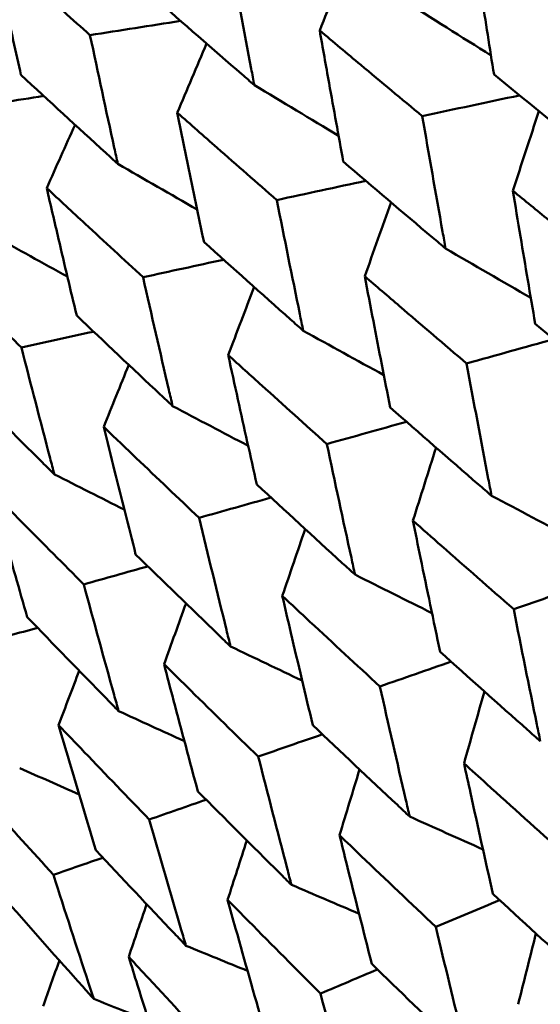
# Model space of a CAD drawing. Header units: millimetres. Extents: x 188 to 1913, y 148 to 2839.
# Tile 122 of 211: x 773.58 to 776.02, y 216.42 to 221.04. Entities that reach past the tile are written whole.
import ezdxf

# ---------------------------------------------------------------- set-up
doc = ezdxf.new("R2010")
doc.units = ezdxf.units.MM
doc.header["$LTSCALE"] = 10
doc.layers.add('Widoczne (ISO)', color=7, linetype='Continuous', lineweight=50)

msp = doc.modelspace()

# ---------------------------------------------------------------- linework, layer by layer
at = {"layer": 'Widoczne (ISO)'}
msp.add_circle((805.9027, 198.2511), 50, dxfattribs=at)
for points, knots in [([(776.1959, 221.0086), (776.0969, 221.0869), (775.998, 221.1654), (775.8335, 221.2965), (775.7676, 221.349), (775.7019, 221.4017)], [0.02104899, 0.02104899, 0.02104899, 0.02104899, 0.0615671, 0.0615671, 0.08866561, 0.08866561, 0.08866561, 0.08866561]), ([(775.7019, 221.4017), (775.7146, 221.3184), (775.7274, 221.2352), (775.7596, 221.0277), (775.7791, 220.9035), (775.7989, 220.7794)], [0.03448054, 0.03448054, 0.03448054, 0.03448054, 0.06157222, 0.06157222, 0.10209717, 0.10209717, 0.10209717, 0.10209717]), ([(773.9066, 220.9646), (773.8244, 221.0381), (773.7423, 221.1118), (773.5909, 221.2482), (773.5215, 221.3108), (773.4523, 221.3735)], [0.02528165, 0.02528165, 0.02528165, 0.02528165, 0.06150593, 0.06150593, 0.09223152, 0.09223152, 0.09223152, 0.09223152]), ([(773.4523, 221.3735), (773.472, 221.2823), (773.4919, 221.1911), (773.5355, 220.9925), (773.5593, 220.8851), (773.5833, 220.7779)], [0.03078053, 0.03078053, 0.03078053, 0.03078053, 0.06149921, 0.06149921, 0.09773041, 0.09773041, 0.09773041, 0.09773041]), ([(774.6763, 220.7307), (774.6714, 220.7558), (774.6666, 220.7809), (774.6276, 220.9845), (774.5939, 221.1632), (774.5607, 221.3422)], [0.0806421, 0.0806421, 0.0806421, 0.0806421, 0.08897282, 0.08897282, 0.14811965, 0.14811965, 0.14811965, 0.14811965]), ([(774.2082, 221.1387), (774.3443, 221.0192), (774.4809, 220.9), (774.6374, 220.7643), (774.6568, 220.7475), (774.6763, 220.7307)], [0.02983351, 0.02983351, 0.02983351, 0.02983351, 0.0889495, 0.0889495, 0.09731113, 0.09731113, 0.09731113, 0.09731113]), ([(775.4627, 220.5853), (775.3664, 220.6652), (775.2703, 220.7452), (775.1103, 220.8789), (775.0462, 220.9325), (774.9823, 220.9862)], [0.02104899, 0.02104899, 0.02104899, 0.02104899, 0.0615671, 0.0615671, 0.08866561, 0.08866561, 0.08866561, 0.08866561]), ([(774.9823, 220.9862), (774.9968, 220.904), (775.0115, 220.8219), (775.0482, 220.617), (775.0705, 220.4944), (775.0931, 220.3719)], [0.03448054, 0.03448054, 0.03448054, 0.03448054, 0.06157222, 0.06157222, 0.10209717, 0.10209717, 0.10209717, 0.10209717]), ([(774.0367, 220.3614), (774.0313, 220.3862), (774.0258, 220.411), (773.982, 220.6117), (773.9441, 220.788), (773.9066, 220.9646)], [0.0806421, 0.0806421, 0.0806421, 0.0806421, 0.08897282, 0.08897282, 0.14811965, 0.14811965, 0.14811965, 0.14811965]), ([(773.5833, 220.7779), (773.7151, 220.6559), (773.8475, 220.5343), (773.9991, 220.3957), (774.0179, 220.3786), (774.0367, 220.3614)], [0.02983351, 0.02983351, 0.02983351, 0.02983351, 0.0889495, 0.0889495, 0.09731113, 0.09731113, 0.09731113, 0.09731113]), ([(775.7989, 220.7794), (775.9416, 220.663), (776.0849, 220.5468), (776.2496, 220.4139), (776.2707, 220.397), (776.2917, 220.38)], [0.02530969, 0.02530969, 0.02530969, 0.02530969, 0.08465152, 0.08465152, 0.09334823, 0.09334823, 0.09334823, 0.09334823]), ([(774.7815, 220.192), (774.688, 220.2735), (774.5948, 220.3552), (774.4395, 220.4917), (774.3774, 220.5464), (774.3154, 220.6012)], [0.02104899, 0.02104899, 0.02104899, 0.02104899, 0.0615671, 0.0615671, 0.08866561, 0.08866561, 0.08866561, 0.08866561]), ([(774.3154, 220.6012), (774.3318, 220.5201), (774.3484, 220.4391), (774.39, 220.237), (774.4152, 220.116), (774.4406, 219.9952)], [0.03448054, 0.03448054, 0.03448054, 0.03448054, 0.06157222, 0.06157222, 0.10209717, 0.10209717, 0.10209717, 0.10209717]), ([(775.5722, 219.9646), (775.5674, 219.9909), (775.5627, 220.0172), (775.5258, 220.2239), (775.494, 220.4044), (775.4627, 220.5853)], [0.07597559, 0.07597559, 0.07597559, 0.07597559, 0.08464777, 0.08464777, 0.14401425, 0.14401425, 0.14401425, 0.14401425]), ([(775.0931, 220.3719), (775.2318, 220.2531), (775.371, 220.1347), (775.5312, 219.9992), (775.5517, 219.9819), (775.5722, 219.9646)], [0.02530969, 0.02530969, 0.02530969, 0.02530969, 0.08465152, 0.08465152, 0.09334823, 0.09334823, 0.09334823, 0.09334823]), ([(774.1549, 219.8302), (774.0644, 219.9135), (773.9741, 219.9969), (773.8239, 220.1362), (773.7638, 220.1921), (773.7038, 220.2481)], [0.02104899, 0.02104899, 0.02104899, 0.02104899, 0.0615671, 0.0615671, 0.08866561, 0.08866561, 0.08866561, 0.08866561]), ([(773.7038, 220.2481), (773.7223, 220.1682), (773.7408, 220.0883), (773.7875, 219.8891), (773.8157, 219.7699), (773.8442, 219.6508)], [0.03448054, 0.03448054, 0.03448054, 0.03448054, 0.06157222, 0.06157222, 0.10209717, 0.10209717, 0.10209717, 0.10209717]), ([(776.378, 219.8349), (776.2701, 219.9224), (776.1624, 220.01), (775.9989, 220.1436), (775.943, 220.1894), (775.887, 220.2353)], [0.01681985, 0.01681985, 0.01681985, 0.01681985, 0.06159108, 0.06159108, 0.08495433, 0.08495433, 0.08495433, 0.08495433]), ([(775.887, 220.2353), (775.8988, 220.1639), (775.9107, 220.0926), (775.9454, 219.8848), (775.9686, 219.7484), (775.992, 219.6121)], [0.03825175, 0.03825175, 0.03825175, 0.03825175, 0.06160817, 0.06160817, 0.10638617, 0.10638617, 0.10638617, 0.10638617]), ([(774.9053, 219.5795), (774.8999, 219.6055), (774.8946, 219.6315), (774.8529, 219.8353), (774.8169, 220.0135), (774.7815, 220.192)], [0.07597559, 0.07597559, 0.07597559, 0.07597559, 0.08464777, 0.08464777, 0.14401425, 0.14401425, 0.14401425, 0.14401425]), ([(774.4406, 219.9952), (774.5751, 219.874), (774.7102, 219.7531), (774.8655, 219.6148), (774.8854, 219.5972), (774.9053, 219.5795)], [0.02530969, 0.02530969, 0.02530969, 0.02530969, 0.08465152, 0.08465152, 0.09334823, 0.09334823, 0.09334823, 0.09334823]), ([(773.5854, 219.5014), (773.498, 219.5865), (773.4109, 219.6717), (773.2658, 219.814), (773.2078, 219.8711), (773.1499, 219.9283)], [0.02104899, 0.02104899, 0.02104899, 0.02104899, 0.0615671, 0.0615671, 0.08866561, 0.08866561, 0.08866561, 0.08866561]), ([(774.2937, 219.2264), (774.2877, 219.252), (774.2817, 219.2776), (774.235, 219.4786), (774.1947, 219.6543), (774.1549, 219.8302)], [0.07597559, 0.07597559, 0.07597559, 0.07597559, 0.08464777, 0.08464777, 0.14401425, 0.14401425, 0.14401425, 0.14401425]), ([(775.6704, 219.4264), (775.5655, 219.5156), (775.4609, 219.605), (775.3021, 219.7413), (775.2478, 219.788), (775.1935, 219.8348)], [0.01681985, 0.01681985, 0.01681985, 0.01681985, 0.06159108, 0.06159108, 0.08495433, 0.08495433, 0.08495433, 0.08495433]), ([(775.1935, 219.8348), (775.2069, 219.7644), (775.2203, 219.6941), (775.2598, 219.489), (775.2861, 219.3543), (775.3126, 219.2198)], [0.03825175, 0.03825175, 0.03825175, 0.03825175, 0.06160817, 0.06160817, 0.10638617, 0.10638617, 0.10638617, 0.10638617]), ([(773.8442, 219.6508), (773.9743, 219.5271), (774.1049, 219.4037), (774.2552, 219.2625), (774.2744, 219.2444), (774.2937, 219.2264)], [0.02530969, 0.02530969, 0.02530969, 0.02530969, 0.08465152, 0.08465152, 0.09334823, 0.09334823, 0.09334823, 0.09334823]), ([(775.992, 219.6121), (776.1334, 219.494), (776.2754, 219.3761), (776.4389, 219.2412), (776.4599, 219.2238), (776.481, 219.2064)], [0.02053386, 0.02053386, 0.02053386, 0.02053386, 0.08016461, 0.08016461, 0.08898694, 0.08898694, 0.08898694, 0.08898694]), ([(773.7398, 218.9066), (773.7331, 218.9318), (773.7265, 218.9571), (773.6745, 219.155), (773.6297, 219.3281), (773.5854, 219.5014)], [0.07597559, 0.07597559, 0.07597559, 0.07597559, 0.08464777, 0.08464777, 0.14401425, 0.14401425, 0.14401425, 0.14401425]), ([(775.0161, 219.0486), (774.9144, 219.1397), (774.813, 219.2309), (774.6592, 219.37), (774.6065, 219.4178), (774.5539, 219.4656)], [0.01681985, 0.01681985, 0.01681985, 0.01681985, 0.06159108, 0.06159108, 0.08495433, 0.08495433, 0.08495433, 0.08495433]), ([(774.5539, 219.4656), (774.569, 219.3961), (774.5841, 219.3268), (774.6286, 219.1245), (774.6581, 218.9918), (774.688, 218.8592)], [0.03825175, 0.03825175, 0.03825175, 0.03825175, 0.06160817, 0.06160817, 0.10638617, 0.10638617, 0.10638617, 0.10638617]), ([(775.7875, 218.806), (775.7824, 218.8325), (775.7773, 218.8591), (775.7378, 219.0656), (775.7038, 219.2459), (775.6704, 219.4264)], [0.07138254, 0.07138254, 0.07138254, 0.07138254, 0.08018544, 0.08018544, 0.13983561, 0.13983561, 0.13983561, 0.13983561]), ([(773.3061, 219.3401), (773.4315, 219.2137), (773.5575, 219.0877), (773.7026, 218.9435), (773.7212, 218.925), (773.7398, 218.9066)], [0.02530969, 0.02530969, 0.02530969, 0.02530969, 0.08465152, 0.08465152, 0.09334823, 0.09334823, 0.09334823, 0.09334823]), ([(775.3126, 219.2198), (775.4499, 219.0993), (775.5877, 218.9791), (775.7465, 218.8415), (775.767, 218.8237), (775.7875, 218.806)], [0.02053386, 0.02053386, 0.02053386, 0.02053386, 0.08016461, 0.08016461, 0.08898694, 0.08898694, 0.08898694, 0.08898694]), ([(774.4176, 218.7031), (774.3193, 218.7961), (774.2213, 218.8893), (774.0726, 219.0314), (774.0217, 219.0801), (773.9709, 219.1289)], [0.01681985, 0.01681985, 0.01681985, 0.01681985, 0.06159108, 0.06159108, 0.08495433, 0.08495433, 0.08495433, 0.08495433]), ([(773.9709, 219.1289), (773.9877, 219.0605), (774.0046, 218.9922), (774.0543, 218.7929), (774.0872, 218.6622), (774.1205, 218.5316)], [0.03825175, 0.03825175, 0.03825175, 0.03825175, 0.06160817, 0.06160817, 0.10638617, 0.10638617, 0.10638617, 0.10638617]), ([(775.1479, 218.4367), (775.1422, 218.4629), (775.1364, 218.4891), (775.092, 218.6928), (775.0538, 218.8706), (775.0161, 219.0486)], [0.07138254, 0.07138254, 0.07138254, 0.07138254, 0.08018544, 0.08018544, 0.13983561, 0.13983561, 0.13983561, 0.13983561]), ([(774.688, 218.8592), (774.8209, 218.7362), (774.9544, 218.6135), (775.1082, 218.4729), (775.128, 218.4548), (775.1479, 218.4367)], [0.02053386, 0.02053386, 0.02053386, 0.02053386, 0.08016461, 0.08016461, 0.08898694, 0.08898694, 0.08898694, 0.08898694]), ([(773.8774, 218.3912), (773.7826, 218.4863), (773.6881, 218.5815), (773.5447, 218.7266), (773.4957, 218.7764), (773.4467, 218.8263)], [0.01681985, 0.01681985, 0.01681985, 0.01681985, 0.06159108, 0.06159108, 0.08495433, 0.08495433, 0.08495433, 0.08495433]), ([(773.4467, 218.8263), (773.4654, 218.759), (773.4841, 218.6917), (773.5391, 218.4955), (773.5756, 218.3668), (773.6124, 218.2382)], [0.03825175, 0.03825175, 0.03825175, 0.03825175, 0.06160817, 0.06160817, 0.10638617, 0.10638617, 0.10638617, 0.10638617]), ([(774.5649, 218.1001), (774.5585, 218.1259), (774.5521, 218.1517), (774.5025, 218.3524), (774.4598, 218.5276), (774.4176, 218.7031)], [0.07138254, 0.07138254, 0.07138254, 0.07138254, 0.08018544, 0.08018544, 0.13983561, 0.13983561, 0.13983561, 0.13983561]), ([(775.891, 218.2749), (775.778, 218.3736), (775.6653, 218.4725), (775.5082, 218.611), (775.4635, 218.6504), (775.4189, 218.6899)], [0.01259731, 0.01259731, 0.01259731, 0.01259731, 0.06159863, 0.06159863, 0.08110666, 0.08110666, 0.08110666, 0.08110666]), ([(775.4189, 218.6899), (775.4308, 218.6316), (775.4427, 218.5732), (775.4849, 218.3683), (775.5154, 218.222), (775.5462, 218.0758)], [0.04208868, 0.04208868, 0.04208868, 0.04208868, 0.06158988, 0.06158988, 0.11059803, 0.11059803, 0.11059803, 0.11059803]), ([(774.1205, 218.5316), (774.2489, 218.4059), (774.3779, 218.2806), (774.5265, 218.1371), (774.5457, 218.1186), (774.5649, 218.1001)], [0.02053386, 0.02053386, 0.02053386, 0.02053386, 0.08016461, 0.08016461, 0.08898694, 0.08898694, 0.08898694, 0.08898694]), ([(774.0407, 217.7975), (774.0336, 217.8229), (774.0265, 217.8483), (773.9716, 218.0459), (773.9242, 218.2184), (773.8774, 218.3912)], [0.07138254, 0.07138254, 0.07138254, 0.07138254, 0.08018544, 0.08018544, 0.13983561, 0.13983561, 0.13983561, 0.13983561]), ([(775.2643, 217.913), (775.1548, 218.0138), (775.0457, 218.1148), (774.8937, 218.2562), (774.8504, 218.2965), (774.8073, 218.3368)], [0.01259731, 0.01259731, 0.01259731, 0.01259731, 0.06159863, 0.06159863, 0.08110666, 0.08110666, 0.08110666, 0.08110666]), ([(774.8073, 218.3368), (774.8206, 218.2793), (774.834, 218.2218), (774.8813, 218.0198), (774.9154, 217.8756), (774.95, 217.7316)], [0.04208868, 0.04208868, 0.04208868, 0.04208868, 0.06158988, 0.06158988, 0.11059803, 0.11059803, 0.11059803, 0.11059803]), ([(776.0156, 217.6563), (776.0103, 217.6824), (776.0049, 217.7085), (775.9629, 217.9144), (775.9267, 218.0945), (775.891, 218.2749)], [0.06686277, 0.06686277, 0.06686277, 0.06686277, 0.07557848, 0.07557848, 0.13558897, 0.13558897, 0.13558897, 0.13558897]), ([(773.6124, 218.2382), (773.7361, 218.1099), (773.8604, 217.9818), (774.0037, 217.8352), (774.0222, 217.8164), (774.0407, 217.7975)], [0.02053386, 0.02053386, 0.02053386, 0.02053386, 0.08016461, 0.08016461, 0.08898694, 0.08898694, 0.08898694, 0.08898694]), ([(775.5462, 218.0758), (775.6822, 217.9534), (775.8187, 217.8313), (775.9757, 217.6917), (775.9957, 217.674), (776.0156, 217.6563)], [0.01556037, 0.01556037, 0.01556037, 0.01556037, 0.07555527, 0.07555527, 0.08428623, 0.08428623, 0.08428623, 0.08428623]), ([(774.6946, 217.5841), (774.5889, 217.6871), (774.4835, 217.7902), (774.3368, 217.9347), (774.295, 217.9758), (774.2534, 218.017)], [0.01259731, 0.01259731, 0.01259731, 0.01259731, 0.06159863, 0.06159863, 0.08110666, 0.08110666, 0.08110666, 0.08110666]), ([(774.2534, 218.017), (774.2682, 217.9604), (774.2831, 217.9037), (774.3357, 217.7049), (774.3737, 217.5628), (774.412, 217.421)], [0.04208868, 0.04208868, 0.04208868, 0.04208868, 0.06158988, 0.06158988, 0.11059803, 0.11059803, 0.11059803, 0.11059803]), ([(775.404, 217.3032), (775.398, 217.3289), (775.392, 217.3547), (775.345, 217.5576), (775.3044, 217.7352), (775.2643, 217.913)], [0.06686277, 0.06686277, 0.06686277, 0.06686277, 0.07557848, 0.07557848, 0.13558897, 0.13558897, 0.13558897, 0.13558897]), ([(774.1843, 217.2895), (774.0824, 217.3947), (773.981, 217.5), (773.8397, 217.6477), (773.7995, 217.6897), (773.7594, 217.7318)], [0.01259731, 0.01259731, 0.01259731, 0.01259731, 0.06159863, 0.06159863, 0.08110666, 0.08110666, 0.08110666, 0.08110666]), ([(773.7594, 217.7318), (773.7758, 217.6761), (773.7922, 217.6203), (773.8503, 217.4246), (773.8922, 217.2849), (773.9345, 217.1453)], [0.04208868, 0.04208868, 0.04208868, 0.04208868, 0.06158988, 0.06158988, 0.11059803, 0.11059803, 0.11059803, 0.11059803]), ([(774.95, 217.7316), (775.0815, 217.6065), (775.2135, 217.4818), (775.3654, 217.3394), (775.3847, 217.3213), (775.404, 217.3032)], [0.01556037, 0.01556037, 0.01556037, 0.01556037, 0.07555527, 0.07555527, 0.08428623, 0.08428623, 0.08428623, 0.08428623]), ([(774.8501, 216.9834), (774.8435, 217.0088), (774.8368, 217.0341), (774.7845, 217.234), (774.7393, 217.4089), (774.6946, 217.5841)], [0.06686277, 0.06686277, 0.06686277, 0.06686277, 0.07557848, 0.07557848, 0.13558897, 0.13558897, 0.13558897, 0.13558897]), ([(776.1247, 217.1318), (776.0039, 217.2399), (775.8836, 217.3484), (775.7285, 217.4888), (775.6934, 217.5207), (775.6584, 217.5526)], [0.00838421, 0.00838421, 0.00838421, 0.00838421, 0.06155515, 0.06155515, 0.07712864, 0.07712864, 0.07712864, 0.07712864]), ([(775.6584, 217.5526), (775.6684, 217.5063), (775.6785, 217.46), (775.7233, 217.2559), (775.7583, 217.0982), (775.7938, 216.9407)], [0.04598621, 0.04598621, 0.04598621, 0.04598621, 0.06155279, 0.06155279, 0.11473062, 0.11473062, 0.11473062, 0.11473062]), ([(773.7353, 217.0303), (773.6375, 217.1378), (773.54, 217.2454), (773.4043, 217.3963), (773.3658, 217.4393), (773.3272, 217.4823)], [0.01259731, 0.01259731, 0.01259731, 0.01259731, 0.06159863, 0.06159863, 0.08110666, 0.08110666, 0.08110666, 0.08110666]), ([(774.412, 217.421), (774.5389, 217.2933), (774.6663, 217.1659), (774.8129, 217.0204), (774.8315, 217.0019), (774.8501, 216.9834)], [0.01556037, 0.01556037, 0.01556037, 0.01556037, 0.07555527, 0.07555527, 0.08428623, 0.08428623, 0.08428623, 0.08428623]), ([(774.3561, 216.6982), (774.3488, 216.7232), (774.3414, 216.7481), (774.2836, 216.9449), (774.2337, 217.117), (774.1843, 217.2895)], [0.06686277, 0.06686277, 0.06686277, 0.06686277, 0.07557848, 0.07557848, 0.13558897, 0.13558897, 0.13558897, 0.13558897]), ([(775.5261, 216.7862), (775.4093, 216.8967), (775.293, 217.0074), (775.1431, 217.1509), (775.1092, 217.1834), (775.0753, 217.2159)], [0.00838421, 0.00838421, 0.00838421, 0.00838421, 0.06155515, 0.06155515, 0.07712864, 0.07712864, 0.07712864, 0.07712864]), ([(775.0753, 217.2159), (775.0866, 217.1703), (775.0979, 217.1248), (775.1478, 216.9236), (775.1869, 216.7683), (775.2264, 216.6132)], [0.04598621, 0.04598621, 0.04598621, 0.04598621, 0.06155279, 0.06155279, 0.11473062, 0.11473062, 0.11473062, 0.11473062]), ([(773.9345, 217.1453), (774.0565, 217.0148), (774.1791, 216.8847), (774.3203, 216.736), (774.3382, 216.7171), (774.3561, 216.6982)], [0.01556037, 0.01556037, 0.01556037, 0.01556037, 0.07555527, 0.07555527, 0.08428623, 0.08428623, 0.08428623, 0.08428623]), ([(773.924, 216.4487), (773.9159, 216.4732), (773.9079, 216.4978), (773.8444, 216.6913), (773.7896, 216.8606), (773.7353, 217.0303)], [0.06686277, 0.06686277, 0.06686277, 0.06686277, 0.07557848, 0.07557848, 0.13558897, 0.13558897, 0.13558897, 0.13558897]), ([(775.7938, 216.9407), (775.9285, 216.8163), (776.0638, 216.6921), (776.2186, 216.551), (776.2376, 216.5337), (776.2566, 216.5164)], [0.01044349, 0.01044349, 0.01044349, 0.01044349, 0.07085106, 0.07085106, 0.07930241, 0.07930241, 0.07930241, 0.07930241]), ([(773.5193, 216.9056), (773.6364, 216.7722), (773.7541, 216.6392), (773.8896, 216.4873), (773.9068, 216.468), (773.924, 216.4487)], [0.01556037, 0.01556037, 0.01556037, 0.01556037, 0.07555527, 0.07555527, 0.08428623, 0.08428623, 0.08428623, 0.08428623]), ([(774.9858, 216.4742), (774.8731, 216.5871), (774.761, 216.7002), (774.6165, 216.8468), (774.5838, 216.88), (774.5511, 216.9133)], [0.00838421, 0.00838421, 0.00838421, 0.00838421, 0.06155515, 0.06155515, 0.07712864, 0.07712864, 0.07712864, 0.07712864]), ([(774.5511, 216.9133), (774.5636, 216.8684), (774.5761, 216.8235), (774.6315, 216.6255), (774.6748, 216.4726), (774.7185, 216.3199)], [0.04598621, 0.04598621, 0.04598621, 0.04598621, 0.06155279, 0.06155279, 0.11473062, 0.11473062, 0.11473062, 0.11473062]), ([(775.6735, 216.1798), (775.6674, 216.2045), (775.6613, 216.2293), (775.6117, 216.4311), (775.5686, 216.6085), (775.5261, 216.7862)], [0.06241522, 0.06241522, 0.06241522, 0.06241522, 0.0708546, 0.0708546, 0.13127416, 0.13127416, 0.13127416, 0.13127416]), ([(774.5058, 216.1971), (774.3975, 216.3125), (774.2896, 216.4281), (774.1507, 216.5779), (774.1192, 216.6118), (774.0879, 216.6458)], [0.00838421, 0.00838421, 0.00838421, 0.00838421, 0.06155515, 0.06155515, 0.07712864, 0.07712864, 0.07712864, 0.07712864]), ([(774.0879, 216.6458), (774.1016, 216.6017), (774.1154, 216.5575), (774.1763, 216.3627), (774.2239, 216.2123), (774.272, 216.0622)], [0.04598621, 0.04598621, 0.04598621, 0.04598621, 0.06155279, 0.06155279, 0.11473062, 0.11473062, 0.11473062, 0.11473062]), ([(775.2264, 216.6132), (775.3565, 216.4861), (775.4872, 216.3593), (775.6368, 216.2152), (775.6552, 216.1975), (775.6735, 216.1798)], [0.01044349, 0.01044349, 0.01044349, 0.01044349, 0.07085106, 0.07085106, 0.07930241, 0.07930241, 0.07930241, 0.07930241]), ([(775.1494, 215.8772), (775.1426, 215.9015), (775.1358, 215.9259), (775.0808, 216.1245), (775.033, 216.2992), (774.9858, 216.4742)], [0.06241522, 0.06241522, 0.06241522, 0.06241522, 0.0708546, 0.0708546, 0.13127416, 0.13127416, 0.13127416, 0.13127416])]:
    msp.add_open_spline(points, degree=3, knots=knots, dxfattribs=at)
for points in [[(774.9823, 220.9862), (775.0286, 221.1031), (775.0749, 221.2199), (775.1213, 221.3366)], [(775.3698, 221.1311), (775.508, 221.0436), (775.6462, 220.9564), (775.7846, 220.8695)], [(774.3309, 221.0312), (774.1895, 221.009), (774.048, 220.9868), (773.9066, 220.9646)], [(774.3154, 220.6012), (774.3611, 220.7091), (774.4069, 220.817), (774.4527, 220.9248)], [(774.6763, 220.7307), (774.8077, 220.6513), (774.9392, 220.5723), (775.0708, 220.4935)], [(773.6898, 220.6795), (773.5627, 220.6594), (773.4356, 220.6393), (773.3084, 220.6192)], [(775.9183, 220.6821), (775.7664, 220.6499), (775.6146, 220.6176), (775.4627, 220.5853)], [(775.887, 220.2353), (775.9276, 220.3597), (775.9683, 220.4841), (776.009, 220.6085)], [(773.7038, 220.2481), (773.748, 220.3469), (773.7923, 220.4457), (773.8367, 220.5444)], [(774.0367, 220.3614), (774.1606, 220.2899), (774.2846, 220.2186), (774.4087, 220.1475)], [(775.1984, 220.2819), (775.0594, 220.2519), (774.9205, 220.2219), (774.7815, 220.192)], [(775.1935, 219.8348), (775.2344, 219.9503), (775.2755, 220.0658), (775.3166, 220.1812)], [(773.4537, 220.0248), (773.5693, 219.9607), (773.685, 219.8968), (773.8008, 219.8331)], [(775.5722, 219.9646), (775.7051, 219.8874), (775.8381, 219.8105), (775.9711, 219.7338)], [(774.5327, 219.9123), (774.4068, 219.885), (774.2809, 219.8576), (774.1549, 219.8302)], [(774.5539, 219.4656), (774.5943, 219.5719), (774.6348, 219.6782), (774.6754, 219.7845)], [(773.9238, 219.5751), (773.8111, 219.5506), (773.6982, 219.526), (773.5854, 219.5014)], [(774.9053, 219.5795), (775.031, 219.51), (775.1568, 219.4408), (775.2828, 219.3718)], [(776.0786, 219.5398), (775.9425, 219.502), (775.8065, 219.4642), (775.6704, 219.4264)], [(773.9709, 219.1289), (774.0099, 219.2259), (774.049, 219.3228), (774.0881, 219.4197)], [(774.2937, 219.2264), (774.4115, 219.1642), (774.5294, 219.1022), (774.6474, 219.0404)], [(775.3889, 219.153), (775.2646, 219.1182), (775.1403, 219.0834), (775.0161, 219.0486)], [(775.4189, 218.6899), (775.455, 218.8039), (775.4912, 218.9179), (775.5275, 219.0318)], [(773.7398, 218.9066), (773.8489, 218.8513), (773.9581, 218.7962), (774.0674, 218.7413)], [(774.7545, 218.7977), (774.6422, 218.7662), (774.5299, 218.7347), (774.4176, 218.7031)], [(775.7875, 218.806), (775.9151, 218.7386), (776.0428, 218.6715), (776.1705, 218.6047)], [(774.8073, 218.3368), (774.8429, 218.4414), (774.8786, 218.546), (774.9143, 218.6505)], [(774.1777, 218.4756), (774.0776, 218.4475), (773.9775, 218.4194), (773.8774, 218.3912)], [(775.1479, 218.4367), (775.2679, 218.3765), (775.3881, 218.3165), (775.5082, 218.2567)], [(776.2576, 218.4019), (776.1354, 218.3596), (776.0132, 218.3172), (775.891, 218.2749)], [(774.2534, 218.017), (774.2877, 218.112), (774.322, 218.2069), (774.3564, 218.3017)], [(773.661, 218.1879), (773.5732, 218.1634), (773.4854, 218.1388), (773.3976, 218.1142)], [(774.5649, 218.1001), (774.6766, 218.0466), (774.7884, 217.9933), (774.9002, 217.9402)], [(775.5981, 218.0291), (775.4868, 217.9904), (775.3756, 217.9517), (775.2643, 217.913)], [(773.7594, 217.7318), (773.7916, 217.8168), (773.8238, 217.9017), (773.8561, 217.9866)], [(775.6584, 217.5526), (775.6901, 217.6649), (775.7219, 217.7772), (775.7538, 217.8895)], [(774.0407, 217.7975), (774.1433, 217.7504), (774.246, 217.7034), (774.3487, 217.6567)], [(774.995, 217.6888), (774.8949, 217.6539), (774.7947, 217.619), (774.6946, 217.5841)], [(773.5774, 217.53), (773.6701, 217.489), (773.7628, 217.4482), (773.8556, 217.4074)], [(775.0753, 217.2159), (775.1066, 217.3186), (775.1379, 217.4213), (775.1692, 217.5239)], [(774.4506, 217.3822), (774.3618, 217.3513), (774.273, 217.3204), (774.1843, 217.2895)], [(775.404, 217.3032), (775.5183, 217.2517), (775.6327, 217.2004), (775.7471, 217.1493)], [(774.5511, 216.9133), (774.5811, 217.006), (774.6111, 217.0986), (774.6411, 217.1913)], [(773.967, 217.1106), (773.8897, 217.0838), (773.8125, 217.0571), (773.7353, 217.0303)], [(774.8501, 216.9834), (774.9557, 216.9381), (775.0613, 216.893), (775.167, 216.8479)], [(774.0879, 216.6458), (774.1158, 216.7281), (774.1438, 216.8105), (774.1718, 216.8928)], [(775.8252, 216.9117), (775.7255, 216.8699), (775.6258, 216.828), (775.5261, 216.7862)], [(775.9119, 216.4236), (775.9396, 216.5342), (775.9674, 216.6447), (775.9953, 216.7552)], [(774.3561, 216.6982), (774.4522, 216.6587), (774.5483, 216.6194), (774.6445, 216.5801)], [(773.6873, 216.4146), (773.7126, 216.4861), (773.7379, 216.5577), (773.7632, 216.6293)], [(775.2536, 216.5867), (775.1643, 216.5492), (775.075, 216.5117), (774.9858, 216.4742)], [(773.924, 216.4487), (774.0098, 216.4148), (774.0956, 216.381), (774.1814, 216.3472)]]:
    msp.add_open_spline(points, degree=3, dxfattribs=at)

doc.saveas('drawing.dxf')
